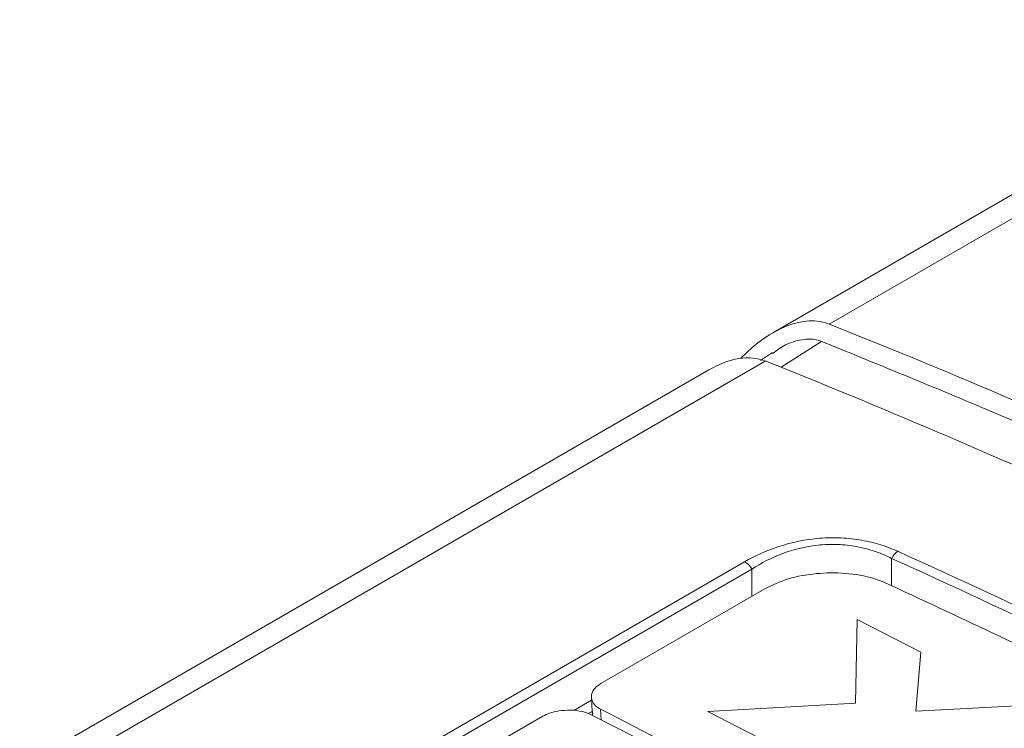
# Model space of a CAD drawing. Header units: millimetres. Extents: x -72 to 415, y 5 to 292.
# Tile 27 of 59: x 182 to 197, y 70 to 81. Entities that reach past the tile are written whole.
import ezdxf

# ---------------------------------------------------------------- set-up
doc = ezdxf.new("R2010")
doc.units = ezdxf.units.MM

msp = doc.modelspace()

# ---------------------------------------------------------------- linework, layer by layer
at = {"color": 7, "linetype": 'Continuous', "lineweight": 15}
for p, q in [((201.61, 80.698), (193.555, 76.048)), ((193.549, 75.758), (193.37, 75.638)), ((192.605, 75.499), (182.634, 69.743)), ((190.999, 70.839), (193.436, 72.246)), ((190.861, 70.636), (190.872, 70.424)), ((179.216, 64.05), (190.139, 70.356)), ((190.872, 70.425), (190.875, 70.367)), ((190.882, 70.389), (190.879, 70.425))]:
    msp.add_line(p, q, dxfattribs=at)
at = {"color": 8, "linetype": 'Continuous', "lineweight": 0}
for p, q in [((194.394, 76.178), (202.171, 80.667)), ((193.678, 75.536), (194.277, 75.921)), ((193.444, 75.629), (182.983, 69.59)), ((195.32, 72.698), (195.318, 72.293)), ((178.541, 64.222), (193.137, 72.648)), ((193.245, 72.541), (178.649, 64.114)), ((193.243, 72.135), (193.245, 72.541)), ((194.783, 70.548), (194.806, 71.793)), ((194.806, 71.793), (195.754, 71.307)), ((195.754, 71.307), (195.677, 70.429)), ((190.598, 70.438), (190.863, 70.591)), ((192.588, 70.426), (194.783, 70.548)), ((195.677, 70.429), (197.274, 70.513)), ((190.872, 70.427), (190.814, 70.393)), ((191.007, 70.301), (190.998, 70.458)), ((193.5, 69.957), (192.588, 70.426))]:
    msp.add_line(p, q, dxfattribs=at)
for centre, radius, start, end in [((195.566, 72.581), 0.272, 124.7387, 154.5559), ((193.003, 72.406), 0.278, 29.1002, 60.9718)]:
    msp.add_arc(centre, radius, start, end, dxfattribs=at)
at = {"color": 7, "linetype": 'Continuous', "lineweight": 15}
msp.add_arc((92.616, -123.608), 217.442, 56.86142, 63.14396, dxfattribs=at)
for centre, major_axis, start_param, end_param in [((193.555, 74.547), (0.919, 1.592), 0.084157, 1.159403), ((44.708, -214.915), (164.055, 284.137), 0.026276, 0.084157), ((192.605, 73.998), (0.919, 1.592), 0.084157, 0.785358), ((43.758, -215.463), (164.055, 284.137), 0.026267, 0.084157)]:
    msp.add_ellipse(centre, major_axis=major_axis, ratio=0.577335, start_param=start_param, end_param=end_param, dxfattribs=at)
for points, knots in [([(193.55, 75.741), (193.614, 75.787), (193.762, 75.893), (193.999, 75.96), (194.181, 75.956), (194.26, 75.927), (194.277, 75.921)], [0, 0, 0, 0, 0.279579, 0.648511, 0.922047, 1, 1, 1, 1]), ([(194.277, 75.921), (195.155, 75.564), (196.911, 74.85), (200.244, 73.376), (202.652, 72.17), (204.215, 71.388)], [0, 0, 0, 0, 0.259866, 0.519732, 1, 1, 1, 1]), ([(193.436, 72.246), (193.548, 72.3), (193.772, 72.408), (194.2, 72.484), (194.642, 72.488), (194.995, 72.429), (195.17, 72.359), (195.225, 72.337)], [0, 0, 0, 0, 0.219599, 0.439367, 0.656348, 0.892413, 1, 1, 1, 1]), ([(214.805, 61.033), (214.694, 61.113), (214.136, 61.51), (211.777, 63.154), (208.499, 65.277), (204.603, 67.57), (201.527, 69.257), (198.405, 70.857), (196.285, 71.843), (195.225, 72.337)], [0, 0, 0, 0, 0.018053, 0.090267, 0.379192, 0.534161, 0.689223, 0.844565, 1, 1, 1, 1]), ([(190.998, 70.458), (190.971, 70.475), (190.911, 70.511), (190.863, 70.587), (190.855, 70.678), (190.898, 70.769), (190.968, 70.818), (190.999, 70.839)], [0, 0, 0, 0, 0.164511, 0.356752, 0.575882, 0.815679, 1, 1, 1, 1]), ([(190.139, 70.356), (190.171, 70.372), (190.242, 70.406), (190.385, 70.438), (190.554, 70.449), (190.721, 70.432), (190.808, 70.397), (190.846, 70.382)], [0, 0, 0, 0, 0.1627697, 0.3542228, 0.5723536, 0.8119101, 1, 1, 1, 1]), ([(190.998, 70.458), (192.324, 69.779), (194.977, 68.42), (199.741, 65.806), (205.291, 62.588), (209.506, 59.901), (211.615, 58.556)], [0, 0, 0, 0, 0.193119, 0.386353, 0.692945, 1, 1, 1, 1])]:
    msp.add_open_spline(points, degree=3, knots=knots, dxfattribs=at)
at = {"color": 8, "linetype": 'Continuous', "lineweight": 0}
for points, knots in [([(193.137, 72.648), (193.289, 72.736), (193.458, 72.814), (193.834, 72.936), (194.042, 72.98), (194.358, 73.005), (194.466, 73.007), (194.675, 72.997), (194.777, 72.986), (194.974, 72.951), (195.069, 72.928), (195.248, 72.872), (195.331, 72.84), (195.411, 72.804)], [0, 0, 0, 0, 0.25, 0.25, 0.5, 0.5, 0.625, 0.625, 0.75, 0.75, 0.875, 0.875, 1, 1, 1, 1]), ([(195.32, 72.698), (195.249, 72.734), (195.173, 72.768), (195.011, 72.825), (194.924, 72.849), (194.743, 72.886), (194.65, 72.898), (194.456, 72.909), (194.356, 72.907), (194.065, 72.88), (193.874, 72.834), (193.533, 72.708), (193.381, 72.629), (193.245, 72.541)], [0, 0, 0, 0, 0.125, 0.125, 0.25, 0.25, 0.375, 0.375, 0.5, 0.5, 0.75, 0.75, 1, 1, 1, 1])]:
    msp.add_open_spline(points, degree=3, knots=knots, dxfattribs=at)
for points in [[(205.662, 67.393), (202.3, 69.334), (198.849, 71.104), (195.32, 72.698)], [(195.411, 72.804), (198.942, 71.209), (202.395, 69.438), (205.76, 67.496)]]:
    msp.add_open_spline(points, degree=3, dxfattribs=at)

doc.saveas('drawing.dxf')
